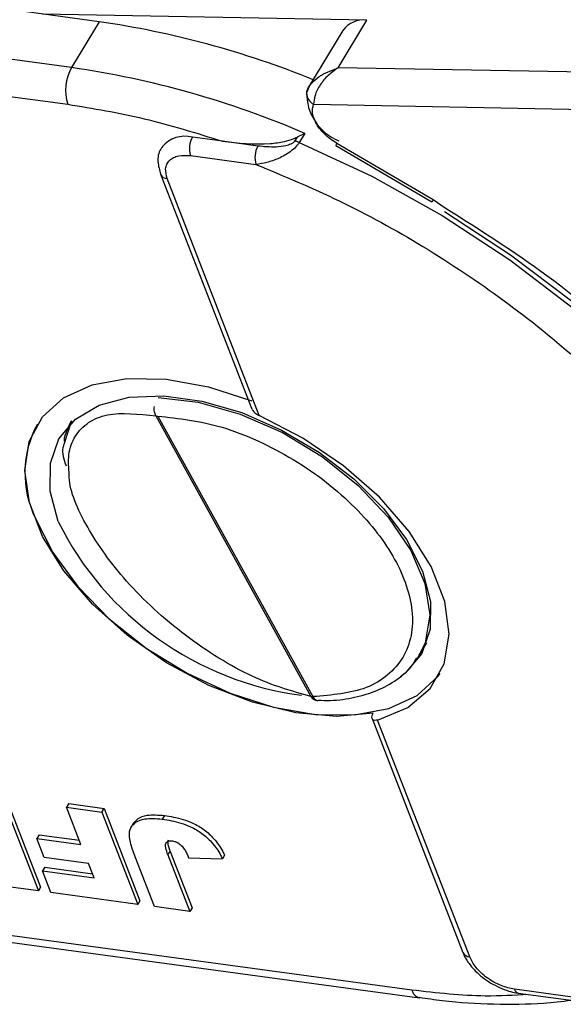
# Model space of a CAD drawing. Header units: millimetres. Extents: x 8853 to 11418, y 45 to 1005.
# Tile 219 of 256: x 10866 to 10882, y 682 to 712. Entities that reach past the tile are written whole.
import ezdxf

# ---------------------------------------------------------------- set-up
doc = ezdxf.new("R2010")
doc.units = ezdxf.units.MM

msp = doc.modelspace()

# ---------------------------------------------------------------- linework, layer by layer
at = {"color": 7, "linetype": 'Continuous', "lineweight": 25}
for p, q in [((10867.444, 710.247), (10839.907, 713.991)), ((10839.015, 712.973), (10867.326, 709.124)), ((10868.286, 711.646), (10857.092, 713.168)), ((10876.467, 711.696), (10866.558, 711.881)), ((10868.286, 711.646), (10867.444, 710.247)), ((10875.591, 710.242), (10876.467, 711.696)), ((10875.729, 711.379), (10874.683, 709.643)), ((10901.592, 709.757), (10875.591, 710.242)), ((10874.7, 709.671), (10874.621, 709.473)), ((10874.839, 709.124), (10901.571, 708.626)), ((10874.568, 708.236), (10874.333, 708.123)), ((10874.568, 708.236), (10874.4, 707.956)), ((10872.059, 707.993), (10871.134, 708.118)), ((10873.136, 707.846), (10872.059, 707.993)), ((10874.333, 708.123), (10874.257, 707.996)), ((10875.515, 707.868), (10878.452, 706.144)), ((10875.549, 707.933), (10878.486, 706.209)), ((10871.075, 707.557), (10873.077, 707.284)), ((10870.162, 706.987), (10872.938, 699.836)), ((10873.178, 699.611), (10870.366, 706.852)), ((10878.452, 706.144), (10878.453, 706.144)), ((10878.486, 706.209), (10878.854, 705.964)), ((10867.439, 699.45), (10867.211, 698.728)), ((10870.018, 699.6), (10874.757, 691.024)), ((10870.075, 699.594), (10874.815, 691.018)), ((10878.065, 692.283), (10878.295, 692.665)), ((10878.065, 692.283), (10878.014, 692.203)), ((10876.623, 690.348), (10879.401, 683.197)), ((10879.605, 683.062), (10876.793, 690.303)), ((10865.402, 688.014), (10866.498, 685.194)), ((10865.335, 687.902), (10866.43, 685.082)), ((10867.357, 687.748), (10867.29, 687.636)), ((10867.357, 687.748), (10868.435, 687.602)), ((10867.29, 687.636), (10868.368, 687.49)), ((10867.731, 686.501), (10867.29, 687.636)), ((10868.368, 687.49), (10868.435, 687.602)), ((10868.368, 687.49), (10869.463, 684.67)), ((10868.435, 687.602), (10869.531, 684.781)), ((10870.281, 687.385), (10870.213, 687.274)), ((10869.328, 687.138), (10869.261, 687.026)), ((10866.451, 686.796), (10866.384, 686.684)), ((10866.451, 686.796), (10867.681, 686.629)), ((10866.611, 686.098), (10866.384, 686.684)), ((10866.384, 686.684), (10867.731, 686.501)), ((10870.389, 686.179), (10870.456, 686.29)), ((10870.389, 686.179), (10871.059, 684.453)), ((10870.456, 686.29), (10871.126, 684.564)), ((10877.84, 682.049), (10849.53, 685.898)), ((10867.958, 685.915), (10866.611, 686.098)), ((10868.129, 685.475), (10867.958, 685.915)), ((10869.981, 684.599), (10869.388, 686.125)), ((10871.019, 686.089), (10872.051, 686.059)), ((10872.119, 686.171), (10872.051, 686.059)), ((10850.058, 685.624), (10878.07, 681.815)), ((10866.625, 685.801), (10866.557, 685.689)), ((10866.813, 685.03), (10866.557, 685.689)), ((10866.557, 685.689), (10868.129, 685.475)), ((10866.625, 685.801), (10868.08, 685.603)), ((10866.43, 685.082), (10865.352, 685.228)), ((10866.498, 685.194), (10866.43, 685.082)), ((10869.463, 684.67), (10866.813, 685.03)), ((10869.531, 684.781), (10869.463, 684.67)), ((10871.059, 684.453), (10869.981, 684.599)), ((10871.126, 684.564), (10871.059, 684.453)), ((10882.973, 681.803), (10880.971, 682.075)), ((10878.07, 681.815), (10878.062, 681.817)), ((10881.086, 681.958), (10883.087, 681.686))]:
    msp.add_line(p, q, dxfattribs=at)
at = {"color": 7, "linetype": 'Continuous', "lineweight": 25, "flags": 128}
for points in [[(10874.4, 707.956), (10876.612, 706.924), (10878.765, 705.724), (10880.827, 704.374), (10882.766, 702.894), (10884.552, 701.307), (10886.159, 699.638), (10887.561, 697.91), (10888.738, 696.152), (10889.672, 694.389), (10890.347, 692.649), (10890.755, 690.958), (10890.889, 689.342), (10890.746, 687.825), (10890.33, 686.43), (10889.926, 685.617)], [(10890.763, 691.401), (10890.315, 693.065), (10889.612, 694.772), (10888.664, 696.497), (10887.486, 698.213), (10886.094, 699.898), (10884.509, 701.525), (10882.753, 703.072), (10880.853, 704.515), (10878.836, 705.834)], [(10876.661, 690.512), (10875.536, 690.411), (10874.29, 690.524), (10872.973, 690.845), (10871.639, 691.363), (10870.345, 692.055), (10869.143, 692.893), (10868.083, 693.842), (10867.209, 694.863), (10866.558, 695.914), (10866.155, 696.952), (10866.017, 697.933), (10866.151, 698.817), (10866.551, 699.568), (10867.199, 700.154), (10868.071, 700.551), (10869.128, 700.744), (10870.329, 700.723), (10871.622, 700.49), (10872.955, 700.055)], [(10867.032, 696.371), (10866.787, 697.299), (10866.796, 698.153), (10867.059, 698.896), (10867.564, 699.495), (10868.289, 699.925), (10869.202, 700.167), (10870.264, 700.209), (10871.428, 700.051), (10872.643, 699.699), (10873.857, 699.168), (10875.015, 698.482), (10876.068, 697.671), (10876.969, 696.769), (10877.679, 695.818), (10878.168, 694.857), (10878.413, 693.93), (10878.403, 693.076), (10878.141, 692.333), (10877.636, 691.733), (10877.493, 691.622)], [(10870.088, 700.159), (10871.311, 700.018), (10872.598, 699.656), (10873.884, 699.091), (10875.105, 698.352), (10876.201, 697.476), (10877.117, 696.505), (10877.808, 695.489), (10878.238, 694.477), (10878.387, 693.521), (10878.247, 692.668), (10878.065, 692.283)], [(10876.793, 690.303), (10877.711, 690.685), (10878.4, 691.267), (10878.829, 692.025), (10878.98, 692.925), (10878.846, 693.928), (10878.433, 694.992), (10877.759, 696.068), (10876.854, 697.112), (10875.755, 698.078), (10874.512, 698.923), (10873.178, 699.611)], [(10866.341, 696.465), (10866.868, 695.42), (10867.63, 694.383), (10868.595, 693.396), (10869.724, 692.501), (10870.971, 691.732), (10872.285, 691.123), (10873.612, 690.697), (10874.897, 690.473), (10876.088, 690.459), (10877.136, 690.656), (10877.999, 691.056), (10878.641, 691.643), (10878.703, 691.727)], [(10874.97, 690.898), (10874.977, 690.898), (10874.978, 690.898)]]:
    msp.add_lwpolyline(points, dxfattribs=at)
at = {"color": 7, "linetype": 'Continuous', "lineweight": 25}
for centre, radius, start, end in [((10864.31, 684), 27.93, 67.8876, 81.8142), ((10876.364, 710.918), 0.785, 82.4891, 144.06), ((10868.68, 709.549), 1.419, 150.5505, 197.4518), ((10863.39, 682.263), 28.276, 66.7133, 81.7574), ((10874.893, 709.459), 0.272, 149.1346, 176.8794), ((10875.015, 709.477), 0.394, 180.3662, 243.5332), ((10876.191, 709.464), 1.567, 178.4664, 248.0481), ((10870.904, 707.232), 0.915, 75.4739, 139.5004), ((10871.752, 707.769), 0.71, 150.5505, 197.4518), ((10873.754, 707.497), 0.71, 150.5505, 197.4518), ((10874.176, 707.437), 0.566, 66.7133, 81.7574), ((10875.864, 707.728), 0.376, 146.9673, 158.192), ((10870.377, 707.091), 0.24, 206.1698, 267.2338), ((10878.801, 706.004), 0.376, 146.9673, 158.192), ((10870.08, 699.92), 0.326, 259.0396, 269.1758), ((10869.172, 697.852), 3.153, 151.6036, 206.0872), ((10875.732, 700.69), 9.712, 206.4014, 262.543), ((10874.819, 691.344), 0.326, 259.0396, 269.1758), ((10875.003, 691.102), 0.206, 203.9248, 260.772), ((10879.616, 683.302), 0.24, 205.8642, 267.2558), ((10878.155, 682.127), 0.324, 193.9595, 253.3309), ((10881.126, 682.113), 0.16, 193.7208, 255.3107)]:
    msp.add_arc(centre, radius, start, end, dxfattribs=at)
for points, knots in [([(10874.659, 709.599), (10874.695, 709.657), (10874.773, 709.785), (10875.066, 710.039), (10875.385, 710.162), (10875.591, 710.242)], [0, 0, 0, 0, 0.2270668, 0.5015953, 1, 1, 1, 1]), ([(10875.591, 710.242), (10875.484, 710.167), (10875.271, 710.018), (10875.025, 709.716), (10874.861, 709.393), (10874.846, 709.21), (10874.839, 709.124)], [0, 0, 0, 0, 0.2515188, 0.5017844, 0.7656323, 1, 1, 1, 1]), ([(10875.549, 707.933), (10875.48, 707.976), (10875.344, 708.062), (10875.166, 708.218), (10875.012, 708.384), (10874.941, 708.499), (10874.906, 708.557)], [0, 0, 0, 0, 0.250113, 0.500005, 0.750113, 1, 1, 1, 1]), ([(10872.059, 707.993), (10872.534, 707.939), (10873.142, 707.871), (10873.897, 707.967), (10874.179, 708.043), (10874.301, 708.106), (10874.333, 708.123)], [0, 0, 0, 0, 0.6507634, 0.832826, 0.9555172, 1, 1, 1, 1]), ([(10874.4, 707.956), (10874.365, 707.908), (10874.293, 707.808), (10874.129, 707.674), (10873.949, 707.559), (10873.707, 707.439), (10873.403, 707.334), (10873.186, 707.301), (10873.077, 707.284)], [0, 0, 0, 0, 0.119802, 0.251168, 0.367952, 0.501326, 0.749781, 1, 1, 1, 1]), ([(10874.257, 707.996), (10874.251, 707.988), (10874.24, 707.971), (10874.203, 707.938), (10874.122, 707.892), (10873.943, 707.839), (10873.594, 707.801), (10873.319, 707.828), (10873.136, 707.846)], [0, 0, 0, 0, 0.02892, 0.058841, 0.126521, 0.252272, 0.502811, 1, 1, 1, 1]), ([(10870.223, 707.824), (10870.204, 707.802), (10870.098, 707.679), (10870.054, 707.368), (10870.13, 707.112), (10870.167, 706.987)], [0, 0, 0, 0, 0.101205, 0.562015, 1, 1, 1, 1]), ([(10870.366, 706.852), (10870.338, 706.956), (10870.296, 707.117), (10870.349, 707.297), (10870.431, 707.413), (10870.553, 707.5), (10870.754, 707.573), (10870.949, 707.563), (10871.075, 707.557)], [0, 0, 0, 0, 0.239443, 0.369607, 0.5, 0.630164, 0.760557, 1, 1, 1, 1]), ([(10873.077, 707.284), (10873.927, 706.931), (10875.659, 706.212), (10878.218, 704.8), (10880.701, 703.146), (10883.01, 701.273), (10885.059, 699.254), (10886.767, 697.164), (10888.127, 695.076), (10888.722, 693.717), (10889.014, 693.049)], [0, 0, 0, 0, 0.119843, 0.244, 0.371208, 0.5, 0.628792, 0.756, 0.880157, 1, 1, 1, 1]), ([(10878.854, 705.964), (10879.911, 705.294), (10882.173, 703.859), (10885.213, 701.218), (10887.847, 698.292), (10889.767, 695.489), (10890.461, 693.742), (10890.762, 692.983)], [0, 0, 0, 0, 0.190079, 0.407052, 0.624026, 0.836613, 1, 1, 1, 1]), ([(10870.018, 699.6), (10870.001, 699.64), (10869.976, 699.701), (10869.967, 699.801), (10869.971, 699.855), (10869.973, 699.882)], [0, 0, 0, 0, 0.483485, 0.73764, 1, 1, 1, 1]), ([(10872.941, 699.838), (10872.953, 699.812), (10872.98, 699.75), (10873.064, 699.67), (10873.141, 699.63), (10873.178, 699.611)], [0, 0, 0, 0, 0.2777075, 0.6531047, 1, 1, 1, 1]), ([(10867.226, 698.826), (10867.226, 698.828), (10867.224, 698.957), (10867.3, 699.165), (10867.394, 699.355), (10867.44, 699.45)], [0, 0, 0, 0, 0.008649, 0.505604, 1, 1, 1, 1]), ([(10867.372, 697.796), (10867.357, 698.006), (10867.323, 698.46), (10867.53, 699.004), (10867.933, 699.418), (10868.677, 699.743), (10869.489, 699.656), (10870.018, 699.6)], [0, 0, 0, 0, 0.151946, 0.327722, 0.504124, 0.677381, 1, 1, 1, 1]), ([(10870.075, 699.594), (10870.722, 699.522), (10871.716, 699.412), (10873.146, 698.854), (10874.23, 698.286), (10875.241, 697.589), (10876.378, 696.583), (10877.43, 695.213), (10877.886, 693.854), (10877.849, 692.87), (10877.596, 692.196), (10877.124, 691.658), (10876.287, 691.142), (10875.395, 691.067), (10874.815, 691.018)], [0, 0, 0, 0, 0.119771, 0.184208, 0.25, 0.315792, 0.380229, 0.5, 0.619771, 0.684208, 0.75, 0.815792, 0.880229, 1, 1, 1, 1]), ([(10867.211, 698.728), (10867.199, 698.695), (10867.131, 698.513), (10867.21, 698.269), (10867.274, 698.069)], [0, 0, 0, 0, 0.183496, 1, 1, 1, 1]), ([(10874.757, 691.024), (10874.169, 691.189), (10873.265, 691.443), (10871.933, 692.181), (10870.914, 692.875), (10869.955, 693.678), (10868.86, 694.788), (10867.854, 696.202), (10867.376, 697.321), (10867.372, 697.769), (10867.372, 697.796)], [0, 0, 0, 0, 0.19271, 0.296202, 0.401573, 0.50657, 0.609032, 0.798666, 0.9883, 1, 1, 1, 1]), ([(10874.972, 690.911), (10875.097, 690.906), (10875.493, 690.893), (10876.104, 690.985), (10876.795, 691.188), (10877.396, 691.532), (10877.811, 691.875), (10877.952, 692.14), (10877.987, 692.205)], [0, 0, 0, 0, 0.093633, 0.294496, 0.499289, 0.709533, 0.929459, 1, 1, 1, 1]), ([(10874.908, 690.907), (10874.899, 690.908), (10874.873, 690.912), (10874.817, 690.943), (10874.781, 690.992), (10874.757, 691.024)], [0, 0, 0, 0, 0.144463, 0.439263, 1, 1, 1, 1]), ([(10874.909, 690.911), (10874.93, 690.903), (10874.953, 690.894), (10874.976, 690.899), (10874.978, 690.899)], [0, 0, 0, 0, 0.915848, 1, 1, 1, 1]), ([(10876.793, 690.303), (10876.76, 690.297), (10876.693, 690.285), (10876.63, 690.318), (10876.611, 690.383), (10876.629, 690.454), (10876.654, 690.499), (10876.661, 690.512)], [0, 0, 0, 0, 0.238951, 0.478398, 0.703727, 0.911587, 1, 1, 1, 1]), ([(10869.332, 687.136), (10869.375, 687.191), (10869.47, 687.312), (10869.786, 687.426), (10870.095, 687.401), (10870.281, 687.385)], [0, 0, 0, 0, 0.249474, 0.547494, 1, 1, 1, 1]), ([(10870.281, 687.385), (10870.373, 687.371), (10870.654, 687.328), (10871.079, 687.21), (10871.506, 686.956), (10871.835, 686.651), (10872.018, 686.378), (10872.101, 686.208), (10872.119, 686.171)], [0, 0, 0, 0, 0.128183, 0.387536, 0.549691, 0.711944, 0.938522, 1, 1, 1, 1]), ([(10869.388, 686.125), (10869.36, 686.2), (10869.278, 686.422), (10869.19, 686.733), (10869.23, 687.023), (10869.403, 687.194), (10869.715, 687.316), (10870.026, 687.289), (10870.213, 687.274)], [0, 0, 0, 0, 0.11362, 0.335894, 0.475067, 0.614217, 0.767404, 1, 1, 1, 1]), ([(10870.213, 687.274), (10870.306, 687.259), (10870.586, 687.216), (10871.011, 687.098), (10871.439, 686.844), (10871.768, 686.539), (10871.95, 686.267), (10872.034, 686.096), (10872.051, 686.059)], [0, 0, 0, 0, 0.128183, 0.387536, 0.549691, 0.711944, 0.938522, 1, 1, 1, 1]), ([(10870.389, 686.179), (10870.362, 686.254), (10870.322, 686.364), (10870.309, 686.495), (10870.332, 686.563), (10870.382, 686.601), (10870.448, 686.614), (10870.498, 686.609), (10870.522, 686.607)], [0, 0, 0, 0, 0.372716, 0.548628, 0.683692, 0.793503, 0.903383, 1, 1, 1, 1]), ([(10870.392, 686.635), (10870.388, 686.613), (10870.369, 686.511), (10870.418, 686.388), (10870.456, 686.29)], [0, 0, 0, 0, 0.216335, 1, 1, 1, 1]), ([(10870.522, 686.607), (10870.543, 686.604), (10870.578, 686.598), (10870.634, 686.58), (10870.672, 686.562), (10870.693, 686.55), (10870.696, 686.548)], [0, 0, 0, 0, 0.364246, 0.622323, 0.945339, 1, 1, 1, 1]), ([(10870.696, 686.548), (10870.739, 686.515), (10870.825, 686.449), (10870.909, 686.329), (10870.969, 686.21), (10871.002, 686.129), (10871.019, 686.089)], [0, 0, 0, 0, 0.243238, 0.486568, 0.742114, 1, 1, 1, 1]), ([(10879.406, 683.198), (10879.408, 683.187), (10879.43, 683.08), (10879.562, 682.89), (10879.812, 682.567), (10880.079, 682.381), (10880.247, 682.265)], [0, 0, 0, 0, 0.0295387, 0.2883969, 0.553648, 1, 1, 1, 1]), ([(10880.347, 682.291), (10880.277, 682.333), (10880.137, 682.418), (10879.951, 682.572), (10879.745, 682.786), (10879.66, 682.954), (10879.605, 683.062)], [0, 0, 0, 0, 0.206843, 0.413325, 0.620169, 1, 1, 1, 1]), ([(10880.247, 682.265), (10880.429, 682.173), (10880.683, 682.046), (10880.969, 681.97), (10881.062, 681.965), (10881.084, 681.964)], [0, 0, 0, 0, 0.6622, 0.920423, 1, 1, 1, 1]), ([(10880.971, 682.075), (10880.836, 682.103), (10880.627, 682.147), (10880.42, 682.254), (10880.347, 682.291)], [0, 0, 0, 0, 0.647831, 1, 1, 1, 1]), ([(10881.39, 681.917), (10880.959, 681.89), (10879.838, 681.819), (10878.601, 681.961), (10877.84, 682.049)], [0, 0, 0, 0, 0.3849604, 1, 1, 1, 1]), ([(10878.064, 681.83), (10878.3, 681.795), (10879.077, 681.678), (10880.349, 681.615), (10881.666, 681.614), (10882.421, 681.706), (10882.698, 681.739)], [0, 0, 0, 0, 0.143557, 0.473639, 0.806897, 1, 1, 1, 1])]:
    msp.add_open_spline(points, degree=3, knots=knots, dxfattribs=at)
for points in [[(10867.326, 709.124), (10868.1, 708.998), (10869.65, 708.746), (10871.256, 708.244), (10872.059, 707.993)], [(10874.906, 708.557), (10874.859, 708.662), (10874.765, 708.872), (10874.815, 709.04), (10874.839, 709.124)]]:
    msp.add_open_spline(points, degree=3, dxfattribs=at)

doc.saveas('drawing.dxf')
